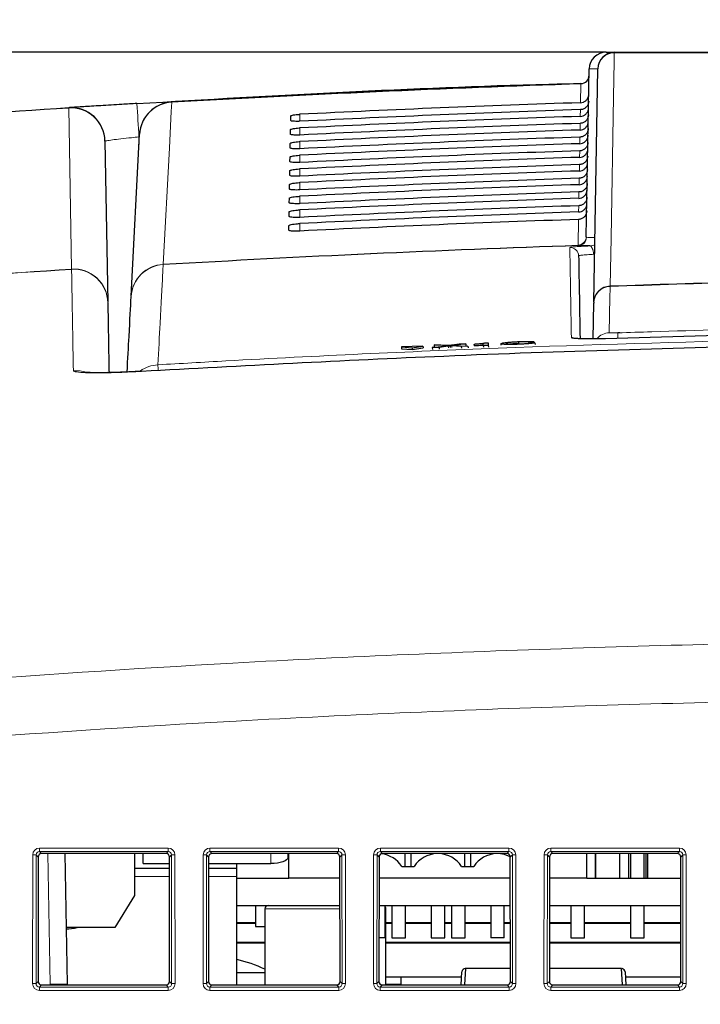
# Paper-space layout 'Blatt3' of a CAD drawing. Header units: millimetres. Extents: x 5 to 418, y 2 to 292.
# Tile 13 of 28: x 167 to 194, y 211 to 250. Entities that reach past the tile are written whole.
import ezdxf

# ---------------------------------------------------------------- set-up
doc = ezdxf.new("R2010")
doc.units = ezdxf.units.MM
doc.layers.add('SLD-0', color=7, linetype='Continuous')
doc.styles.add('SLDTEXTSTYLE1', font='TXT', dxfattribs={"width": 0.605})
doc.dimstyles.new('SLDDIMSTYLE3', dxfattribs={"dimtxt": 3.5, "dimasz": 3.302, "dimexe": 0, "dimexo": 0.0625, "dimgap": 0.875, "dimtad": 1, "dimlfac": 1.5, "dimrnd": 1e-09, "dimzin": 12, "dimdsep": 46, "dimtxsty": 'SLDTEXTSTYLE1', "dimsah": 1, "dimcen": 0.09, "dimadec": 0, "dimazin": 3, "dimtfac": 1, "dimtofl": 0, "dimtmove": 0, "dimatfit": 3, "dimfxl": 1, "dimfrac": 2, "dimtolj": 1, "dimtzin": 12, "dimarcsym": 0})

# ---------------------------------------------------------------- blocks, each defined once
blk = doc.blocks.new('_D_15')
at = {"layer": 'SLD-0', "color": 7}
for p, q in [((189.984, 248.694), (106.375, 248.694)), ((107.375, 128.76), (107.375, 248.694)), ((138.662, 128.76), (106.375, 128.76))]:
    blk.add_line(p, q, dxfattribs=at)
for points in [[(107.375, 248.694), (106.867, 245.392), (107.883, 245.392)], [(107.375, 128.76), (107.883, 132.062), (106.867, 132.062)]]:
    blk.add_solid(points, dxfattribs=at)
at = {"layer": 'SLD-0', "color": 7, "insert": (102.864, 182.711), "char_height": 3.5, "attachment_point": 1, "rotation": 90, "style": 'SLDTEXTSTYLE1'}
blk.add_mtext('179,9', dxfattribs=at)
blk = doc.blocks.new('_D_16')
at = {"layer": 'SLD-0', "color": 7}
for p, q in [((135.329, 131.427), (135.329, 266.667)), ((325.329, 131.427), (325.329, 266.667)), ((135.329, 265.667), (325.329, 265.667))]:
    blk.add_line(p, q, dxfattribs=at)
for points in [[(135.329, 265.667), (138.631, 265.159), (138.631, 266.175)], [(325.329, 265.667), (322.027, 266.175), (322.027, 265.159)]]:
    blk.add_solid(points, dxfattribs=at)
at = {"layer": 'SLD-0', "color": 7, "insert": (226.318, 270.178), "char_height": 3.5, "attachment_point": 1, "style": 'SLDTEXTSTYLE1'}
blk.add_mtext('285', dxfattribs=at)

psp = doc.layouts.new('Blatt3')

# ---------------------------------------------------------------- linework, layer by layer
at = {"color": 7, "linetype": 'Continuous', "lineweight": 25}
for p, q in [((189.9838, 248.6937), (190.3181, 248.6937)), ((189.2026, 241.4678), (189.3173, 248.0386)), ((189.4922, 238.9109), (189.6516, 248.0386)), ((177.6386, 246.0184), (177.6417, 246.1972)), ((171.396, 239.1392), (171.7284, 245.4811)), ((177.6292, 245.4821), (177.6324, 245.6609)), ((170.3722, 245.214), (170.4822, 238.9088)), ((177.6199, 244.9457), (177.623, 245.1245)), ((177.6105, 244.4094), (177.6136, 244.5882)), ((177.6011, 243.873), (177.6043, 244.0518)), ((177.5918, 243.3366), (177.5949, 243.5154)), ((177.5824, 242.8003), (177.5855, 242.9791)), ((177.5731, 242.2639), (177.5762, 242.4427)), ((177.5637, 241.7275), (177.5668, 241.9063)), ((189.4671, 237.4695), (189.4915, 238.868)), ((189.4922, 238.9109), (189.4915, 238.868)), ((190.5169, 237.7111), (190.4369, 237.7077)), ((182.813, 237.188), (181.9669, 237.1547)), ((181.9669, 237.1547), (182.3915, 237.1227)), ((181.9669, 237.1547), (181.9695, 237.0883)), ((181.9695, 237.0883), (182.3942, 237.0562)), ((182.3915, 237.1227), (182.813, 237.188)), ((182.3915, 237.1227), (182.3942, 237.0562)), ((182.3942, 237.0562), (182.8156, 237.1215)), ((182.813, 237.188), (182.8156, 237.1215)), ((183.1776, 237.1292), (183.742, 237.2062)), ((183.4412, 237.1395), (183.1776, 237.1292)), ((183.1776, 237.1292), (183.1802, 237.0627)), ((183.2528, 237.2341), (183.513, 237.2444)), ((183.742, 237.2062), (183.2528, 237.2341)), ((183.2528, 237.2341), (183.2554, 237.1677)), ((183.265, 237.1671), (183.2554, 237.1677)), ((183.8025, 237.1888), (183.4412, 237.1395)), ((183.4412, 237.1395), (183.4438, 237.0738)), ((183.513, 237.2444), (183.7812, 237.2291)), ((183.8744, 237.1987), (183.877, 237.134)), ((184.3116, 237.1738), (183.9375, 237.1951)), ((183.9608, 237.2361), (184.2263, 237.2724)), ((184.4903, 237.2828), (184.0041, 237.2164)), ((184.0041, 237.2164), (184.5722, 237.184)), ((184.2263, 237.2724), (184.4903, 237.2828)), ((184.5722, 237.184), (184.3116, 237.1738)), ((184.3116, 237.1738), (184.3142, 237.1098)), ((184.4903, 237.2828), (184.4928, 237.2187)), ((184.5722, 237.184), (184.5747, 237.1203)), ((184.8162, 237.2581), (184.8158, 237.2701)), ((184.8162, 237.2581), (184.8187, 237.1945)), ((185.1719, 237.2076), (185.1693, 237.287)), ((185.3684, 237.2153), (185.1719, 237.2076)), ((185.1719, 237.2076), (185.1744, 237.1442)), ((185.2385, 237.3122), (185.365, 237.3172)), ((185.365, 237.3172), (185.3684, 237.2153)), ((185.365, 237.3172), (185.3675, 237.2535)), ((185.3684, 237.2153), (185.3709, 237.1519)), ((185.8577, 237.2863), (185.8602, 237.2225)), ((186.5519, 237.3534), (186.5545, 237.2883)), ((187.1534, 237.3592), (186.9375, 237.3476)), ((186.9779, 237.3146), (187.1941, 237.3198)), ((187.1534, 237.3592), (187.155, 237.3188)), ((187.1941, 237.3198), (187.1967, 237.2533)), ((167.7616, 217.1932), (167.757, 212.3208)), ((172.7625, 217.3262), (167.8949, 217.3262)), ((168.8056, 217.3262), (168.8948, 212.2154)), ((171.5287, 217.3262), (171.5287, 215.6901)), ((171.862, 216.9399), (171.862, 217.3262)), ((172.9003, 212.3208), (172.8958, 217.1932)), ((174.4283, 217.1932), (174.4237, 212.3208)), ((179.4292, 217.3262), (174.5615, 217.3262)), ((177.5287, 217.3262), (177.5287, 217.1679)), ((177.562, 216.3603), (177.562, 217.3262)), ((179.567, 212.3208), (179.5625, 217.1932)), ((181.0949, 217.1932), (181.0904, 212.3208)), ((186.0958, 217.3262), (181.2282, 217.3262)), ((182.112, 216.827), (182.112, 217.3262)), ((182.3454, 216.827), (182.3454, 217.3262)), ((184.4454, 216.827), (184.4454, 217.3262)), ((184.6787, 216.827), (184.6787, 217.3262)), ((186.2337, 212.3208), (186.2291, 217.1932)), ((187.7616, 217.1932), (187.757, 212.3208)), ((192.7625, 217.3262), (187.8949, 217.3262)), ((189.2287, 216.3603), (189.2287, 217.3262)), ((189.562, 217.3262), (189.562, 216.3603)), ((189.562, 216.3603), (189.562, 217.3262)), ((190.4954, 217.3262), (190.4954, 216.3603)), ((190.862, 216.3603), (190.862, 217.3262)), ((190.9287, 217.3262), (190.9287, 216.3603)), ((191.462, 216.3603), (191.462, 217.3262)), ((191.5287, 217.3262), (191.5287, 216.3603)), ((191.5954, 217.3262), (191.5954, 216.3603)), ((192.9003, 212.3208), (192.8958, 217.1932)), ((171.5287, 216.7603), (172.8962, 216.7603)), ((171.862, 216.9399), (172.896, 216.9399)), ((174.4279, 216.7603), (175.5287, 216.7603)), ((174.428, 216.9399), (176.862, 216.9399)), ((175.5287, 216.7603), (175.5287, 216.9399)), ((175.5287, 216.427), (175.5287, 216.7603)), ((181.984, 216.827), (182.4734, 216.827)), ((184.3173, 216.827), (184.8067, 216.827)), ((175.5287, 212.1875), (175.5287, 216.427)), ((175.5287, 216.3603), (177.562, 216.3603)), ((179.5632, 216.3603), (177.562, 216.3603)), ((186.2299, 216.3603), (181.0941, 216.3603)), ((189.2287, 216.3603), (187.7608, 216.3603)), ((189.2287, 216.3603), (192.8966, 216.3603)), ((171.5287, 215.6901), (170.7589, 214.4371)), ((175.5287, 215.2937), (179.5642, 215.2937)), ((176.262, 215.2937), (176.262, 214.4769)), ((176.6254, 215.1603), (176.6254, 212.1875)), ((181.0931, 215.2937), (186.2309, 215.2937)), ((181.3287, 214.027), (181.3287, 215.2937)), ((181.3654, 212.1875), (181.3654, 215.1603)), ((181.5954, 215.2937), (181.5954, 214.027)), ((182.1287, 214.027), (182.1287, 215.2937)), ((183.1287, 215.2937), (183.1287, 214.027)), ((183.662, 214.027), (183.662, 215.2937)), ((183.9287, 215.2937), (183.9287, 214.027)), ((184.462, 214.027), (184.462, 215.2937)), ((185.462, 215.2937), (185.462, 214.027)), ((185.9954, 214.027), (185.9954, 215.2937)), ((187.7598, 215.2937), (192.8976, 215.2937)), ((188.5954, 215.2937), (188.5954, 214.027)), ((189.1287, 214.027), (189.1287, 215.2937)), ((190.9287, 215.2937), (190.9287, 214.027)), ((191.462, 214.027), (191.462, 215.2937)), ((170.7589, 214.4371), (168.856, 214.4371)), ((175.5287, 214.627), (176.262, 214.627)), ((175.5287, 214.6107), (176.262, 214.6107)), ((176.262, 214.4769), (176.6254, 214.4769)), ((181.3654, 214.627), (181.5954, 214.627)), ((181.3654, 214.6107), (181.5954, 214.6107)), ((182.1287, 214.627), (183.1287, 214.627)), ((182.1287, 214.6107), (183.1287, 214.6107)), ((183.662, 214.627), (183.9287, 214.627)), ((183.662, 214.6107), (183.9287, 214.6107)), ((184.462, 214.627), (185.462, 214.627)), ((184.462, 214.6107), (185.462, 214.6107)), ((185.9954, 214.627), (186.2315, 214.627)), ((185.9954, 214.6107), (186.2315, 214.6107)), ((187.7592, 214.627), (188.5954, 214.627)), ((187.7592, 214.6107), (188.5954, 214.6107)), ((189.1287, 214.627), (190.9287, 214.627)), ((189.1287, 214.6107), (190.9287, 214.6107)), ((191.462, 214.627), (192.8982, 214.627)), ((191.462, 214.6107), (192.8982, 214.6107)), ((181.3287, 214.027), (181.092, 214.027)), ((181.5954, 214.027), (182.1287, 214.027)), ((183.1287, 214.027), (183.662, 214.027)), ((183.9287, 214.027), (184.462, 214.027)), ((185.9954, 214.027), (185.462, 214.027)), ((188.5954, 214.027), (189.1287, 214.027)), ((190.9287, 214.027), (191.462, 214.027)), ((176.6254, 213.8433), (175.5287, 213.8433)), ((176.6254, 213.827), (175.5287, 213.827)), ((186.2322, 213.8433), (181.3654, 213.8433)), ((186.2323, 213.827), (181.3654, 213.827)), ((192.8989, 213.827), (187.7584, 213.827)), ((192.8989, 213.8433), (187.7585, 213.8433)), ((184.4721, 212.827), (184.4395, 212.1875)), ((186.2332, 212.827), (184.4721, 212.827)), ((190.5853, 212.827), (187.7575, 212.827)), ((190.6179, 212.1875), (190.5853, 212.827)), ((176.6254, 212.6603), (175.5287, 212.6603)), ((184.3281, 212.4937), (181.3654, 212.4937)), ((181.9625, 212.1875), (181.9625, 212.4937)), ((184.3121, 212.1875), (184.339, 212.7006)), ((190.7184, 212.7006), (190.7453, 212.1875)), ((192.9002, 212.4937), (190.7293, 212.4937)), ((167.8901, 212.1875), (172.7673, 212.1875)), ((174.5567, 212.1875), (179.434, 212.1875)), ((181.2234, 212.1875), (186.1006, 212.1875)), ((187.8901, 212.1875), (192.7673, 212.1875))]:
    psp.add_line(p, q, dxfattribs=at)
at = {"color": 7, "linetype": 'Continuous', "lineweight": 18}
for p, q in [((188.9775, 246.7151), (188.9903, 247.4519)), ((188.9903, 247.4519), (188.9907, 247.4637)), ((189.2997, 247.0328), (189.2995, 247.0328)), ((172.9846, 246.7307), (172.9839, 246.7425)), ((169.0661, 240.2046), (168.9558, 246.5097)), ((177.9954, 245.9884), (177.9954, 246.2621)), ((188.9681, 246.1805), (188.9727, 246.4435)), ((188.9588, 245.646), (188.9634, 245.9065)), ((177.9954, 245.4513), (177.9954, 245.7275)), ((171.7024, 245.3766), (171.7076, 245.0835)), ((177.9954, 244.9141), (177.9954, 245.1929)), ((188.9495, 245.1114), (188.954, 245.3694)), ((188.9402, 244.5768), (188.9446, 244.8323)), ((177.9954, 244.377), (177.9954, 244.6582)), ((177.9954, 243.8399), (177.9954, 244.1236)), ((188.9309, 244.0423), (188.9353, 244.2953)), ((177.9954, 243.3027), (177.9954, 243.589)), ((188.9215, 243.5077), (188.9259, 243.7582)), ((188.9122, 242.9731), (188.9166, 243.2211)), ((177.9954, 242.7656), (177.9954, 243.0544)), ((177.9954, 242.2285), (177.9954, 242.5197)), ((188.9029, 242.4386), (188.9072, 242.684)), ((188.8803, 241.1434), (188.8978, 242.147)), ((177.9954, 241.6913), (177.9954, 241.9851)), ((189.2026, 241.4678), (189.2039, 241.4568)), ((189.2039, 241.4568), (189.2105, 241.4482)), ((188.8821, 241.1326), (188.8803, 241.1434)), ((188.8905, 241.1216), (188.8821, 241.1326)), ((169.0661, 240.2046), (169.0658, 240.1932)), ((172.649, 240.3774), (172.6508, 240.3888)), ((190.1346, 239.5213), (190.1361, 239.5428)), ((183.8025, 237.1888), (183.8051, 237.124)), ((183.9375, 237.1951), (183.9401, 237.1305)), ((167.8143, 217.5423), (172.843, 217.5423)), ((167.8143, 217.5423), (167.8143, 217.4068)), ((172.843, 217.4068), (167.8143, 217.4068)), ((167.8143, 217.4068), (167.8949, 217.3262)), ((172.7625, 217.3262), (172.843, 217.4068)), ((172.843, 217.5423), (172.843, 217.4068)), ((174.481, 217.5423), (179.5097, 217.5423)), ((174.481, 217.5423), (174.481, 217.4068)), ((179.5097, 217.4068), (174.481, 217.4068)), ((174.481, 217.4068), (174.5615, 217.3262)), ((179.4292, 217.3262), (179.5097, 217.4068)), ((179.5097, 217.5423), (179.5097, 217.4068)), ((181.1477, 217.5423), (186.1764, 217.5423)), ((181.1477, 217.5423), (181.1477, 217.4068)), ((186.1764, 217.4068), (181.1477, 217.4068)), ((181.1477, 217.4068), (181.2282, 217.3262)), ((186.0958, 217.3262), (186.1764, 217.4068)), ((186.1764, 217.5423), (186.1764, 217.4068)), ((187.8143, 217.5423), (192.843, 217.5423)), ((187.8143, 217.5423), (187.8143, 217.4068)), ((192.843, 217.4068), (187.8143, 217.4068)), ((187.8143, 217.4068), (187.8949, 217.3262)), ((192.7625, 217.3262), (192.843, 217.4068)), ((192.843, 217.5423), (192.843, 217.4068)), ((167.5431, 212.2424), (167.5478, 217.2762)), ((167.6809, 217.2739), (167.6762, 212.24)), ((167.7616, 217.1932), (167.6809, 217.2739)), ((168.2282, 212.2154), (168.139, 217.3262)), ((172.9764, 217.2739), (172.8958, 217.1932)), ((172.9811, 212.24), (172.9764, 217.2739)), ((173.1096, 217.2762), (173.1143, 212.2424)), ((174.2098, 212.2424), (174.2145, 217.2762)), ((174.3476, 217.2739), (174.3429, 212.24)), ((174.4283, 217.1932), (174.3476, 217.2739)), ((176.862, 216.9399), (176.862, 217.3262)), ((179.6431, 217.2739), (179.5625, 217.1932)), ((179.6478, 212.24), (179.6431, 217.2739)), ((179.7762, 217.2762), (179.7809, 212.2424)), ((180.8764, 212.2424), (180.8811, 217.2762)), ((181.0143, 217.2739), (181.0096, 212.24)), ((181.0949, 217.1932), (181.0143, 217.2739)), ((186.3098, 217.2739), (186.2291, 217.1932)), ((186.3145, 212.24), (186.3098, 217.2739)), ((186.4429, 217.2762), (186.4476, 212.2424)), ((187.5431, 212.2424), (187.5478, 217.2762)), ((187.6809, 217.2739), (187.6762, 212.24)), ((187.7616, 217.1932), (187.6809, 217.2739)), ((192.9764, 217.2739), (192.8958, 217.1932)), ((192.9811, 212.24), (192.9764, 217.2739)), ((193.1096, 217.2762), (193.1143, 212.2424)), ((171.5287, 216.427), (172.8965, 216.427)), ((174.4275, 216.427), (175.5287, 216.427)), ((176.6254, 215.1603), (179.5643, 215.1603)), ((181.3287, 215.1603), (181.3654, 215.1603)), ((167.6762, 212.24), (167.757, 212.3208)), ((167.8901, 212.1875), (167.8091, 212.1066)), ((167.8091, 212.1066), (167.8091, 211.9758)), ((167.8091, 212.1066), (172.8482, 212.1066)), ((172.8482, 211.9758), (167.8091, 211.9758)), ((172.8482, 212.1066), (172.7673, 212.1875)), ((172.8482, 212.1066), (172.8482, 211.9758)), ((172.9003, 212.3208), (172.9811, 212.24)), ((174.3429, 212.24), (174.4237, 212.3208)), ((174.5567, 212.1875), (174.4758, 212.1066)), ((174.4758, 212.1066), (174.4758, 211.9758)), ((174.4758, 212.1066), (179.5149, 212.1066)), ((179.5149, 211.9758), (174.4758, 211.9758)), ((179.5149, 212.1066), (179.434, 212.1875)), ((179.5149, 212.1066), (179.5149, 211.9758)), ((179.567, 212.3208), (179.6478, 212.24)), ((181.0096, 212.24), (181.0904, 212.3208)), ((181.2234, 212.1875), (181.1425, 212.1066)), ((181.1425, 212.1066), (181.1425, 211.9758)), ((181.1425, 212.1066), (186.1816, 212.1066)), ((186.1816, 211.9758), (181.1425, 211.9758)), ((181.3654, 212.2154), (181.9625, 212.2154)), ((186.1816, 212.1066), (186.1006, 212.1875)), ((186.1816, 212.1066), (186.1816, 211.9758)), ((186.2337, 212.3208), (186.3145, 212.24)), ((187.6762, 212.24), (187.757, 212.3208)), ((187.8901, 212.1875), (187.8091, 212.1066)), ((187.8091, 212.1066), (187.8091, 211.9758)), ((187.8091, 212.1066), (192.8482, 212.1066)), ((192.8482, 211.9758), (187.8091, 211.9758)), ((192.8482, 212.1066), (192.7673, 212.1875)), ((192.8482, 212.1066), (192.8482, 211.9758)), ((192.9003, 212.3208), (192.9811, 212.24))]:
    psp.add_line(p, q, dxfattribs=at)
at = {"color": 7, "linetype": 'Continuous', "lineweight": 18, "flags": 128}
for points in [[(190.2959, 248.6706), (190.2899, 248.3251), (190.2657, 246.9432), (190.1689, 241.4155), (190.1361, 239.5428)], [(172.9846, 246.7307), (172.9659, 246.3754), (172.8911, 244.9544), (172.6508, 240.3888)], [(168.9551, 246.5214), (168.9551, 246.5212), (168.9551, 246.5207), (168.9552, 246.5197), (168.9553, 246.5185), (168.9554, 246.5168), (168.9555, 246.5148), (168.9556, 246.5124), (168.9558, 246.5097)], [(189.4875, 240.7846), (189.482, 240.848), (189.4716, 240.9088), (189.4567, 240.9647), (189.4379, 241.0137), (189.4159, 241.0541), (189.3915, 241.0842), (189.3655, 241.1031), (189.3389, 241.1099)], [(190.1346, 239.5213), (190.1331, 239.4382), (190.1273, 239.1057), (190.1029, 237.7153)], [(169.571, 236.1818), (169.404, 236.2161), (169.1353, 236.2264)]]:
    psp.add_lwpolyline(points, dxfattribs=at)
at = {"color": 7, "linetype": 'Continuous', "lineweight": 25, "flags": 128}
for points in [[(177.5287, 217.1679), (177.5159, 217.1235), (177.4779, 217.0807), (177.4163, 217.0413), (177.3334, 217.0067), (177.2324, 216.9784), (177.1171, 216.9573), (176.9921, 216.9443), (176.862, 216.9399)], [(186.2284, 217.2069), (185.9992, 217.2932), (185.7693, 217.3262)]]:
    psp.add_lwpolyline(points, dxfattribs=at)
at = {"color": 7, "linetype": 'Continuous', "lineweight": 25}
for centre, radius, start, end in [((189.9838, 248.027), 0.6667, 90, 179), ((190.3181, 248.027), 0.6667, 90, 179), ((188.9796, 247.7969), 0.3333, 271.89151, 359), ((210.9954, -418.8397), 666.6667, 91.8915084, 93.2686177), ((173.0599, 245.4113), 1.3333, 93.26862, 177), ((169.039, 245.1907), 1.3333, 1, 93.6096), ((210.9954, -418.8397), 660.3314, 91.9183596, 93.3291212), ((210.9954, -351.3063), 591.1958, 87.9778569, 92.0221431), ((181.062, 216.227), 1.1, 33.05571, 83.45938), ((183.3954, 216.227), 1.1, 92.11803, 146.94429), ((183.3954, 216.227), 1.1, 33.05571, 87.88197), ((185.7287, 216.227), 1.1, 92.11803, 146.94429), ((176.7587, 215.1603), 0.1333, 90, 180), ((181.232, 215.1603), 0.1333, 0, 43.5302), ((168.8753, 216.0358), 1.6487, 269.36097, 284.15744), ((174.3287, 207.9852), 5.3333, 64.49277, 76.99712), ((184.4721, 212.6937), 0.1333, 91.72607, 177), ((190.5853, 212.6937), 0.1333, 3, 81.57922)]:
    psp.add_arc(centre, radius, start, end, dxfattribs=at)
at = {"color": 7, "linetype": 'Continuous', "lineweight": 18}
for centre, radius, start, end in [((190.3054, 248.0164), 0.6542, 90.83095, 178.05314), ((190.3274, 248.6625), 0.0325, 106.55634, 165.709), ((210.9954, -418.8397), 666.6549, 91.8915722, 93.2686177), ((188.9811, 247.7835), 0.3317, 271.59586, 358.76105), ((-144.1291, 227.0493), 316.3628, 3.321088, 3.558358), ((173.0522, 245.4066), 1.3259, 92.92279, 176.77859), ((169.0444, 245.1845), 1.3281, 1.27017, 93.82316), ((188.8709, 241.475), 0.3317, 271.62305, 358.7612), ((188.87, 241.4665), 0.3341, 272.07739, 358.3284), ((188.8772, 241.4547), 0.3333, 272.2748, 358.88583), ((210.9954, -418.8397), 660.3427, 91.9190537, 93.3289036), ((188.5685, 240.7165), 0.3333, 1.01182, 91.95839), ((169.1497, 238.8627), 1.3331, 1.00979, 93.60787), ((169.1544, 238.8794), 1.3281, 1.27011, 93.81381), ((172.726, 239.0466), 1.333, 93.31444, 176.99074), ((172.7198, 239.0647), 1.3258, 92.98217, 176.77889), ((210.9954, -351.3063), 591.2173, 87.9780764, 92.0219236), ((190.1573, 238.8558), 0.6659, 91.95675, 178.94807), ((190.1461, 238.8887), 0.6542, 90.87432, 178.05408), ((188.6301, 237.1876), 0.3339, 64.35013, 91.95167), ((190.1263, 237.0487), 0.6671, 92.00553, 139.79922), ((107.4151, 234.5922), 83.0797, 2.001397, 2.148115), ((172.5205, 235.1251), 1.3348, 93.32977, 124.93955), ((160.4227, 235.5316), 12.0559, 3.43439, 4.40533), ((167.5768, 215.1685), 2.108, 87.1686, 90.78892), ((173.0806, 215.1685), 2.108, 89.21108, 92.8314), ((174.2435, 215.1685), 2.108, 87.1686, 90.78892), ((179.7472, 215.1685), 2.108, 89.21108, 92.8314), ((180.9101, 215.1685), 2.108, 87.1686, 90.78892), ((186.4139, 215.1685), 2.108, 89.21108, 92.8314), ((187.5768, 215.1685), 2.108, 87.1686, 90.78892), ((193.0806, 215.1685), 2.108, 89.21108, 92.8314), ((167.5721, 210.1346), 2.108, 87.1686, 90.78892), ((168.5615, 202.6637), 9.5575, 88.00162, 91.99838), ((173.0853, 210.1346), 2.108, 89.21108, 92.8314), ((174.2388, 210.1346), 2.108, 87.1686, 90.78892), ((179.7519, 210.1346), 2.108, 89.21108, 92.8314), ((180.9055, 210.1346), 2.108, 87.1686, 90.78892), ((186.4186, 210.1346), 2.108, 89.21108, 92.8314), ((187.5721, 210.1346), 2.108, 87.1686, 90.78892), ((193.0853, 210.1346), 2.108, 89.21108, 92.8314)]:
    psp.add_arc(centre, radius, start, end, dxfattribs=at)
for centre, major_axis, ratio, start_param, end_param in [((190.6506, 248.027), (1.3333, -0.0116), 0.0087242, 2.4177125, 3.1415165), ((167.8148, 217.2755), (0.2281, -0.1391), 0.9979697, 2.1193103, 3.6873675), ((167.8148, 217.2731), (0.1074, -0.0805), 0.9934233, 2.2143373, 3.7823946), ((172.8426, 217.2755), (0.2281, 0.1391), 0.9979697, 5.7374104, 7.3054677), ((172.8426, 217.2731), (0.1074, 0.0805), 0.9934233, 5.6423834, 7.2104406), ((174.4815, 217.2755), (0.2281, -0.1391), 0.9979697, 2.1193103, 3.6873675), ((174.4815, 217.2731), (0.1074, -0.0805), 0.9934233, 2.2143373, 3.7823946), ((179.5092, 217.2755), (0.2281, 0.1391), 0.9979697, 5.7374104, 7.3054677), ((179.5092, 217.2731), (0.1074, 0.0805), 0.9934233, 5.6423834, 7.2104406), ((181.1482, 217.2755), (0.2281, -0.1391), 0.9979697, 2.1193103, 3.6873675), ((181.1482, 217.2731), (0.1074, -0.0805), 0.9934233, 2.2143373, 3.7823946), ((186.1759, 217.2755), (0.2281, 0.1391), 0.9979697, 5.7374104, 7.3054677), ((186.1759, 217.2731), (0.1074, 0.0805), 0.9934233, 5.6423834, 7.2104406), ((187.8148, 217.2755), (0.2281, -0.1391), 0.9979697, 2.1193103, 3.6873675), ((187.8148, 217.2731), (0.1074, -0.0805), 0.9934233, 2.2143373, 3.7823946), ((192.8426, 217.2755), (0.2281, 0.1391), 0.9979697, 5.7374104, 7.3054677), ((192.8426, 217.2731), (0.1074, 0.0805), 0.9934233, 5.6423834, 7.2104406), ((167.8101, 212.2431), (0.1644, 0.2112), 0.9962181, 2.2330373, 3.8010946), ((167.8101, 212.2407), (0.0862, 0.1035), 0.9898381, 2.2656086, 3.8336659), ((172.8472, 212.2431), (-0.1644, 0.2112), 0.9962181, 2.4820908, 4.050148), ((172.8472, 212.2407), (-0.0862, 0.1035), 0.9898381, 2.4495195, 4.0175767), ((174.4768, 212.2431), (0.1644, 0.2112), 0.9962181, 2.2330373, 3.8010946), ((174.4768, 212.2407), (0.0862, 0.1035), 0.9898381, 2.2656086, 3.8336659), ((179.5139, 212.2431), (-0.1644, 0.2112), 0.9962181, 2.4820908, 4.050148), ((179.5139, 212.2407), (-0.0862, 0.1035), 0.9898381, 2.4495195, 4.0175767), ((181.1435, 212.2431), (0.1644, 0.2112), 0.9962181, 2.2330373, 3.8010946), ((181.1435, 212.2407), (0.0862, 0.1035), 0.9898381, 2.2656086, 3.8336659), ((186.1806, 212.2431), (-0.1644, 0.2112), 0.9962181, 2.4820908, 4.050148), ((186.1806, 212.2407), (-0.0862, 0.1035), 0.9898381, 2.4495195, 4.0175767), ((187.8101, 212.2431), (0.1644, 0.2112), 0.9962181, 2.2330373, 3.8010946), ((187.8101, 212.2407), (0.0862, 0.1035), 0.9898381, 2.2656086, 3.8336659), ((192.8472, 212.2431), (-0.1644, 0.2112), 0.9962181, 2.4820908, 4.050148), ((192.8472, 212.2407), (-0.0862, 0.1035), 0.9898381, 2.4495195, 4.0175767)]:
    psp.add_ellipse(centre, major_axis=major_axis, ratio=ratio, start_param=start_param, end_param=end_param, dxfattribs=at)
at = {"color": 7, "linetype": 'Continuous', "lineweight": 25}
for centre, major_axis, ratio, start_param, end_param in [((210.9954, -420.3986), (0, 667.4769), 0.9999973, 0.0329928, 0.0494602), ((210.9954, -417.2887), (0, 664.0975), 0.9999973, 0.0331679, 0.0497121), ((210.9954, -420.3973), (0, 666.9417), 0.9999973, 0.0330333, 0.0494999), ((210.9954, -417.2899), (0, 663.5622), 0.9999973, 0.0332088, 0.0497522), ((210.9954, -420.3961), (0, 666.4065), 0.9999973, 0.0330738, 0.0495397), ((210.9954, -417.2912), (0, 663.027), 0.9999973, 0.0332497, 0.0497924), ((210.9954, -420.3948), (0, 665.8713), 0.9999973, 0.0331144, 0.0495796), ((210.9954, -417.2924), (0, 662.4918), 0.9999973, 0.0332907, 0.0498327), ((210.9954, -420.3936), (0, 665.3361), 0.9999973, 0.0331551, 0.0496195), ((210.9954, -417.2937), (0, 661.9566), 0.9999973, 0.0333318, 0.049873), ((210.9954, -420.3923), (0, 664.8009), 0.9999973, 0.0331958, 0.0496595), ((210.9954, -417.2949), (0, 661.4214), 0.9999973, 0.033373, 0.0499134), ((210.9954, -420.3911), (0, 664.2657), 0.9999973, 0.0332366, 0.0496995), ((210.9954, -417.2962), (0, 660.8862), 0.9999973, 0.0334142, 0.0499539), ((210.9954, -420.3898), (0, 663.7304), 0.9999973, 0.0332775, 0.0497396), ((210.9954, -417.2974), (0, 660.351), 0.9999973, 0.0334555, 0.0499944), ((210.9954, -420.3886), (0, 663.1952), 0.9999973, 0.0333184, 0.0497798), ((210.9954, -417.2987), (0, 659.8157), 0.9999973, 0.0334968, 0.050035), ((167.8951, 217.1929), (0.1141, -0.0696), 0.9979697, 2.1193103, 3.6873675), ((172.7623, 217.1929), (0.1141, 0.0696), 0.9979697, 5.7374104, 7.3054677), ((174.5618, 217.1929), (0.1141, -0.0696), 0.9979697, 2.1193103, 3.6873675), ((179.4289, 217.1929), (0.1141, 0.0696), 0.9979697, 5.7374104, 7.3054677), ((181.2284, 217.1929), (0.1141, -0.0696), 0.9979697, 2.1193103, 3.6873675), ((186.0956, 217.1929), (0.1141, 0.0696), 0.9979697, 5.7374104, 7.3054677), ((187.8951, 217.1929), (0.1141, -0.0696), 0.9979697, 2.1193103, 3.6873675), ((192.7623, 217.1929), (0.1141, 0.0696), 0.9979697, 5.7374104, 7.3054677), ((167.8906, 212.3211), (0.0822, 0.1056), 0.9962181, 2.2330373, 3.8010946), ((172.7668, 212.3211), (-0.0822, 0.1056), 0.9962181, 2.4820908, 4.050148), ((174.5572, 212.3211), (0.0822, 0.1056), 0.9962181, 2.2330373, 3.8010946), ((179.4335, 212.3211), (-0.0822, 0.1056), 0.9962181, 2.4820908, 4.050148), ((181.2239, 212.3211), (0.0822, 0.1056), 0.9962181, 2.2330373, 3.8010946), ((186.1001, 212.3211), (-0.0822, 0.1056), 0.9962181, 2.4820908, 4.050148), ((187.8906, 212.3211), (0.0822, 0.1056), 0.9962181, 2.2330373, 3.8010946), ((192.7668, 212.3211), (-0.0822, 0.1056), 0.9962181, 2.4820908, 4.050148)]:
    psp.add_ellipse(centre, major_axis=major_axis, ratio=ratio, start_param=start_param, end_param=end_param, dxfattribs=at)
at = {"color": 7, "linetype": 'Continuous', "lineweight": 18}
for points, knots in [([(231.6948, 248.6706), (228.2741, 248.6707), (221.4329, 248.6709), (213.3864, 248.671), (206.4634, 248.6709), (200.6608, 248.6709), (194.8837, 248.6707), (191.4368, 248.6706), (190.2959, 248.6706)], [0, 0, 0, 0, 0.2486467, 0.497289, 0.5811431, 0.7490357, 0.9169292, 1, 1, 1, 1]), ([(170.3722, 245.214), (170.3868, 245.2182), (170.4162, 245.2266), (170.6455, 245.2584), (170.983, 245.2995), (171.357, 245.3412), (171.6044, 245.3666), (171.7024, 245.3766)], [0, 0, 0, 0, 0.21427, 0.4287754, 0.6436592, 0.858804, 1, 1, 1, 1]), ([(189.2105, 241.4482), (189.239, 241.4438), (189.2897, 241.4359), (189.4611, 241.4355), (189.5363, 241.4354)], [0, 0, 0, 0, 0.560985, 1, 1, 1, 1]), ([(188.5572, 241.0496), (188.5718, 241.0544), (188.6012, 241.0639), (188.8317, 241.0829), (189.1008, 241.0987), (189.2867, 241.1075), (189.3389, 241.1099)], [0, 0, 0, 0, 0.2949123, 0.5898446, 0.8848018, 1, 1, 1, 1]), ([(188.6187, 237.5213), (188.6185, 237.5357), (188.6172, 237.6076), (188.612, 237.9056), (188.5923, 239.0365), (188.5718, 240.211), (188.5606, 240.852), (188.5572, 241.0496)], [0, 0, 0, 0, 0.0088087, 0.0440433, 0.1849823, 0.7487663, 1, 1, 1, 1]), ([(189.3389, 241.1099), (189.3764, 241.1132), (189.4428, 241.119), (189.5044, 241.1381), (189.5313, 241.1464)], [0, 0, 0, 0, 0.5638041, 1, 1, 1, 1]), ([(189.4875, 240.7846), (189.4484, 240.7823), (189.309, 240.7739), (189.1074, 240.7582), (188.9347, 240.7385), (188.9127, 240.7278), (188.9018, 240.7224)], [0, 0, 0, 0, 0.1151457, 0.4100518, 0.7050246, 1, 1, 1, 1]), ([(169.0658, 240.1932), (166.4659, 240.022), (160.8027, 239.649), (155.1476, 239.1673), (152.0887, 238.9068)], [0, 0, 0, 0, 0.4590772, 1, 1, 1, 1]), ([(152.091, 238.9183), (155.1489, 239.1788), (160.8033, 239.6604), (166.4659, 240.0333), (169.0661, 240.2046)], [0, 0, 0, 0, 0.5408011, 1, 1, 1, 1]), ([(169.1353, 236.2264), (169.1251, 236.8086), (169.1047, 237.9731), (169.081, 239.3224), (169.0711, 239.8915), (169.0658, 240.1932)], [0, 0, 0, 0, 0.3196707, 0.6394063, 1, 1, 1, 1]), ([(172.649, 240.3774), (172.6477, 240.3526), (172.6411, 240.2287), (172.6102, 239.6396), (172.5498, 238.4905), (172.4726, 237.0216), (172.4429, 236.4577)], [0, 0, 0, 0, 0.03228756, 0.16143818, 0.67806661, 1, 1, 1, 1]), ([(190.4364, 237.7062), (190.8806, 237.7214), (193.1016, 237.7974), (196.6815, 237.8992), (199.8178, 237.958), (201.1766, 237.9834)], [0, 0, 0, 0, 0.1241023, 0.6205161, 1, 1, 1, 1]), ([(172.4429, 236.4577), (173.3303, 236.5089), (177.7675, 236.7651), (189.316, 237.3025), (207.1017, 237.6913), (228.3777, 237.5095), (242.5166, 236.807), (249.5478, 236.4577)], [0, 0, 0, 0, 0.03456624, 0.17283554, 0.44954959, 0.72626364, 1, 1, 1, 1]), ([(189.9517, 237.4783), (189.8017, 237.4745), (189.5019, 237.4668), (189.1024, 237.4687), (188.8009, 237.4807), (188.6416, 237.4997), (188.6252, 237.5152), (188.6187, 237.5213)], [0, 0, 0, 0, 0.2149218, 0.4298257, 0.6447637, 0.8597292, 1, 1, 1, 1]), ([(190.1029, 237.7153), (190.1066, 237.7131), (190.1139, 237.7087), (190.1713, 237.7045), (190.2558, 237.7028), (190.3496, 237.7036), (190.4116, 237.7055), (190.4364, 237.7062)], [0, 0, 0, 0, 0.2147505, 0.4295793, 0.6438148, 0.8575512, 1, 1, 1, 1]), ([(169.1353, 236.2264), (169.1487, 236.2133), (169.1823, 236.1806), (169.5045, 236.1477), (170.1086, 236.1371), (170.9084, 236.153), (171.5077, 236.1842), (171.8074, 236.1998)], [0, 0, 0, 0, 0.1425574, 0.3566686, 0.5708961, 0.785425, 1, 1, 1, 1]), ([(151.8094, 223.1017), (159.662, 223.7246), (172.075, 224.7091), (189.0874, 225.419), (202.8072, 225.7344), (216.531, 225.7607), (230.2525, 225.5066), (243.9658, 224.9692), (253.0989, 224.4221), (257.662, 224.1012), (257.662, 224.1012)], [0, 0, 0, 0, 0.2229873, 0.3524885, 0.4819898, 0.611491, 0.7409922, 0.870496, 0.9999996, 1, 1, 1, 1]), ([(257.5001, 221.8354), (252.9509, 222.128), (243.8525, 222.7132), (230.1856, 223.2327), (216.512, 223.4902), (202.8355, 223.4628), (189.1632, 223.1489), (172.2099, 222.4412), (159.84, 221.4601), (152.0147, 220.8394)], [0, 0, 0, 0, 0.1295027, 0.2590054, 0.3885077, 0.51801, 0.6475123, 0.7770145, 1, 1, 1, 1])]:
    psp.add_open_spline(points, degree=3, knots=knots, dxfattribs=at)
at = {"color": 7, "linetype": 'Continuous', "lineweight": 25}
for points, knots in [([(190.3181, 248.6937), (193.765, 248.6937), (200.673, 248.6937), (211.0554, 248.6937), (221.4144, 248.6937), (228.2485, 248.6937), (231.6726, 248.6937)], [0, 0, 0, 0, 0.2508222, 0.5026819, 0.7508343, 1, 1, 1, 1]), ([(171.6238, 246.6844), (176.9923, 246.9965), (182.7891, 247.3336), (188.5932, 247.4605), (189.0222, 247.4699)], [0, 0, 0, 0, 0.92610091, 1, 1, 1, 1]), ([(188.9775, 246.7151), (189.0146, 246.72), (189.089, 246.7298), (189.1865, 246.7904), (189.2593, 246.8772), (189.2929, 246.9639), (189.298, 247.017), (189.2995, 247.0328)], [0, 0, 0, 0, 0.225254, 0.4504807, 0.6764687, 0.9039241, 1, 1, 1, 1]), ([(171.6238, 246.6844), (171.4272, 246.6727), (170.9313, 246.6433), (170.1809, 246.5977), (169.5038, 246.5559), (169.0436, 246.527), (168.9846, 246.5233), (168.9551, 246.5214)], [0, 0, 0, 0, 0.1412667, 0.3563819, 0.5711623, 0.7856219, 1, 1, 1, 1]), ([(189.2952, 246.7746), (189.2908, 246.7365), (189.282, 246.6602), (189.2217, 246.5595), (189.1345, 246.4847), (189.0456, 246.4495), (188.9905, 246.445), (188.9727, 246.4435)], [0, 0, 0, 0, 0.2249122, 0.4498651, 0.6736204, 0.8949376, 1, 1, 1, 1]), ([(152.2016, 245.2519), (155.2233, 245.5089), (160.804, 245.9836), (166.3926, 246.3523), (168.9551, 246.5214)], [0, 0, 0, 0, 0.5414736, 1, 1, 1, 1]), ([(168.9558, 246.5097), (166.3933, 246.3406), (160.8052, 245.9719), (155.2249, 245.4973), (152.2035, 245.2404)], [0, 0, 0, 0, 0.458552, 1, 1, 1, 1]), ([(177.6417, 246.1972), (177.6424, 246.1994), (177.6448, 246.2069), (177.675, 246.2209), (177.748, 246.2376), (177.8498, 246.2517), (177.9378, 246.2591), (177.9865, 246.2616), (177.9954, 246.2621)], [0, 0, 0, 0, 0.0850535, 0.30199052, 0.51961151, 0.73676938, 0.95223374, 1, 1, 1, 1]), ([(188.9681, 246.1805), (189.0053, 246.1854), (189.0796, 246.1953), (189.1772, 246.2558), (189.2499, 246.3427), (189.2851, 246.4331), (189.2892, 246.4903), (189.2906, 246.5101)], [0, 0, 0, 0, 0.2200079, 0.4399891, 0.6607138, 0.8828719, 1, 1, 1, 1]), ([(177.9954, 245.9884), (177.98, 245.9877), (177.9251, 245.9853), (177.8329, 245.9846), (177.7352, 245.9892), (177.6666, 245.999), (177.6406, 246.0098), (177.639, 246.0168), (177.6386, 246.0184)], [0, 0, 0, 0, 0.0819832, 0.2941466, 0.5056511, 0.7175519, 0.931033, 1, 1, 1, 1]), ([(188.9588, 245.646), (188.996, 245.6509), (189.0703, 245.6607), (189.1679, 245.7213), (189.2406, 245.8081), (189.2758, 245.8985), (189.2798, 245.9558), (189.2812, 245.9755)], [0, 0, 0, 0, 0.2200138, 0.4400009, 0.6607316, 0.8828958, 1, 1, 1, 1]), ([(189.2858, 246.2376), (189.2814, 246.1994), (189.2726, 246.1231), (189.2123, 246.0224), (189.1251, 245.9476), (189.0362, 245.9125), (188.9811, 245.9079), (188.9634, 245.9065)], [0, 0, 0, 0, 0.2249182, 0.4498771, 0.6736383, 0.8949613, 1, 1, 1, 1]), ([(177.9954, 245.4513), (177.979, 245.4505), (177.922, 245.448), (177.8268, 245.4474), (177.727, 245.4522), (177.6571, 245.4624), (177.6312, 245.4734), (177.6296, 245.4804), (177.6292, 245.4821)], [0, 0, 0, 0, 0.08535942, 0.29750523, 0.50900587, 0.7209231, 0.93443429, 1, 1, 1, 1]), ([(177.6324, 245.6609), (177.6331, 245.6631), (177.6357, 245.671), (177.6675, 245.6854), (177.7429, 245.7026), (177.8478, 245.717), (177.9376, 245.7244), (177.9869, 245.727), (177.9954, 245.7275)], [0, 0, 0, 0, 0.08853685, 0.30549419, 0.52312074, 0.74026227, 0.95569578, 1, 1, 1, 1]), ([(189.2764, 245.7005), (189.272, 245.6623), (189.2632, 245.586), (189.2029, 245.4853), (189.1157, 245.4106), (189.0269, 245.3754), (188.9717, 245.3709), (188.954, 245.3694)], [0, 0, 0, 0, 0.2249241, 0.449889, 0.6736562, 0.8949851, 1, 1, 1, 1]), ([(177.623, 245.1245), (177.6238, 245.1269), (177.6266, 245.1351), (177.6599, 245.15), (177.7379, 245.1675), (177.8458, 245.1823), (177.9374, 245.1898), (177.9874, 245.1924), (177.9954, 245.1929)], [0, 0, 0, 0, 0.0918409, 0.3088174, 0.5264491, 0.7435751, 0.9589796, 1, 1, 1, 1]), ([(189.2671, 245.1634), (189.2627, 245.1253), (189.2538, 245.049), (189.1936, 244.9482), (189.1064, 244.8735), (189.0175, 244.8383), (188.9624, 244.8338), (188.9446, 244.8323)], [0, 0, 0, 0, 0.2249301, 0.449901, 0.6736741, 0.8950089, 1, 1, 1, 1]), ([(188.9495, 245.1114), (188.9867, 245.1163), (189.061, 245.1261), (189.1586, 245.1867), (189.2313, 245.2736), (189.2665, 245.364), (189.2705, 245.4212), (189.2719, 245.441)], [0, 0, 0, 0, 0.2200197, 0.4400127, 0.6607494, 0.8829196, 1, 1, 1, 1]), ([(177.9954, 244.9141), (177.978, 244.9134), (177.9189, 244.9107), (177.8208, 244.9101), (177.7188, 244.9152), (177.6477, 244.9257), (177.6217, 244.937), (177.6202, 244.9441), (177.6199, 244.9457)], [0, 0, 0, 0, 0.0885636, 0.3006931, 0.5121907, 0.724124, 0.9376639, 1, 1, 1, 1]), ([(188.9402, 244.5768), (188.9774, 244.5818), (189.0517, 244.5916), (189.1492, 244.6521), (189.2219, 244.739), (189.2572, 244.8294), (189.2612, 244.8866), (189.2626, 244.9064)], [0, 0, 0, 0, 0.2200256, 0.4400245, 0.6607672, 0.8829435, 1, 1, 1, 1]), ([(177.9954, 244.377), (177.9769, 244.3762), (177.9157, 244.3735), (177.8148, 244.3729), (177.7106, 244.3782), (177.6382, 244.389), (177.6123, 244.4006), (177.6108, 244.4078), (177.6105, 244.4094)], [0, 0, 0, 0, 0.0916086, 0.3037232, 0.5152183, 0.7271671, 0.9407346, 1, 1, 1, 1]), ([(177.6136, 244.5882), (177.6145, 244.5907), (177.6175, 244.5992), (177.6524, 244.6145), (177.7328, 244.6325), (177.8438, 244.6476), (177.9372, 244.6552), (177.9878, 244.6578), (177.9954, 244.6582)], [0, 0, 0, 0, 0.09497923, 0.31197387, 0.5296104, 0.74672165, 0.96209856, 1, 1, 1, 1]), ([(188.9309, 244.0423), (188.968, 244.0472), (189.0424, 244.057), (189.1399, 244.1176), (189.2126, 244.2045), (189.2478, 244.2949), (189.2519, 244.3521), (189.2532, 244.3718)], [0, 0, 0, 0, 0.2200315, 0.4400364, 0.6607851, 0.8829674, 1, 1, 1, 1]), ([(189.2577, 244.6263), (189.2533, 244.5882), (189.2445, 244.5119), (189.1842, 244.4112), (189.097, 244.3364), (189.0081, 244.3013), (188.953, 244.2967), (188.9353, 244.2953)], [0, 0, 0, 0, 0.2249361, 0.4499129, 0.673692, 0.8950327, 1, 1, 1, 1]), ([(177.6043, 244.0518), (177.6052, 244.0545), (177.6084, 244.0632), (177.6449, 244.0791), (177.7277, 244.0975), (177.8418, 244.1128), (177.937, 244.1206), (177.9882, 244.1232), (177.9954, 244.1236)], [0, 0, 0, 0, 0.097964, 0.3149759, 0.5326169, 0.7497141, 0.965065, 1, 1, 1, 1]), ([(189.2483, 244.0893), (189.2439, 244.0511), (189.2351, 243.9748), (189.1748, 243.8741), (189.0876, 243.7993), (188.9987, 243.7642), (188.9436, 243.7596), (188.9259, 243.7582)], [0, 0, 0, 0, 0.2249421, 0.449925, 0.67371, 0.8950566, 1, 1, 1, 1]), ([(177.5949, 243.5154), (177.596, 243.5183), (177.5993, 243.5273), (177.6373, 243.5436), (177.7227, 243.5624), (177.8398, 243.5781), (177.9368, 243.5859), (177.9886, 243.5886), (177.9954, 243.589)], [0, 0, 0, 0, 0.1008064, 0.3178345, 0.5354797, 0.7525636, 0.9678898, 1, 1, 1, 1]), ([(177.9954, 243.8399), (177.9759, 243.839), (177.9126, 243.8362), (177.8088, 243.8357), (177.7024, 243.8412), (177.6288, 243.8524), (177.6028, 243.8642), (177.6014, 243.8715), (177.6011, 243.873)], [0, 0, 0, 0, 0.0945061, 0.3066068, 0.5181, 0.730064, 0.9436579, 1, 1, 1, 1]), ([(189.2389, 243.5522), (189.2345, 243.514), (189.2257, 243.4377), (189.1654, 243.337), (189.0782, 243.2623), (188.9894, 243.2271), (188.9343, 243.2226), (188.9166, 243.2211)], [0, 0, 0, 0, 0.2249481, 0.449937, 0.673728, 0.8950805, 1, 1, 1, 1]), ([(188.9215, 243.5077), (188.9587, 243.5126), (189.033, 243.5225), (189.1306, 243.583), (189.2033, 243.6699), (189.2385, 243.7603), (189.2425, 243.8175), (189.2439, 243.8372)], [0, 0, 0, 0, 0.2200375, 0.4400482, 0.660803, 0.8829914, 1, 1, 1, 1]), ([(177.9954, 243.3027), (177.9748, 243.3018), (177.9095, 243.299), (177.8028, 243.2985), (177.6943, 243.3042), (177.6193, 243.3157), (177.5934, 243.3277), (177.5921, 243.3352), (177.5918, 243.3366)], [0, 0, 0, 0, 0.09726656, 0.30935445, 0.52084616, 0.73282487, 0.94644412, 1, 1, 1, 1]), ([(188.9122, 242.9731), (188.9494, 242.9781), (189.0237, 242.9879), (189.1213, 243.0485), (189.194, 243.1354), (189.2292, 243.2257), (189.2332, 243.2829), (189.2346, 243.3027)], [0, 0, 0, 0, 0.2200434, 0.4400601, 0.6608209, 0.8830154, 1, 1, 1, 1]), ([(177.9954, 242.7656), (177.9738, 242.7647), (177.9063, 242.7617), (177.7968, 242.7613), (177.6861, 242.7672), (177.6099, 242.779), (177.5839, 242.7913), (177.5827, 242.7988), (177.5824, 242.8003)], [0, 0, 0, 0, 0.0998996, 0.3119756, 0.5234662, 0.7354592, 0.9491028, 1, 1, 1, 1]), ([(177.5855, 242.9791), (177.5867, 242.9821), (177.5902, 242.9914), (177.6298, 243.0082), (177.7176, 243.0274), (177.8378, 243.0434), (177.9366, 243.0513), (177.989, 243.054), (177.9954, 243.0544)], [0, 0, 0, 0, 0.1035163, 0.3205598, 0.538209, 0.7552801, 0.970583, 1, 1, 1, 1]), ([(189.2296, 243.0151), (189.2252, 242.977), (189.2163, 242.9007), (189.1561, 242.7999), (189.0689, 242.7252), (188.98, 242.69), (188.9249, 242.6855), (188.9072, 242.684)], [0, 0, 0, 0, 0.2249541, 0.449949, 0.673746, 0.8951044, 1, 1, 1, 1]), ([(177.5762, 242.4427), (177.5774, 242.4459), (177.5811, 242.4555), (177.6223, 242.4727), (177.7126, 242.4924), (177.8358, 242.5087), (177.9363, 242.5167), (177.9895, 242.5194), (177.9954, 242.5197)], [0, 0, 0, 0, 0.1061028, 0.323161, 0.5408139, 0.7578729, 0.9731535, 1, 1, 1, 1]), ([(189.2202, 242.478), (189.2158, 242.4399), (189.207, 242.3636), (189.1467, 242.2629), (189.0595, 242.1881), (188.9706, 242.153), (188.9155, 242.1484), (188.8978, 242.147)], [0, 0, 0, 0, 0.2249602, 0.4499611, 0.6737641, 0.8951284, 1, 1, 1, 1]), ([(188.9029, 242.4386), (188.9401, 242.4435), (189.0144, 242.4533), (189.112, 242.5139), (189.1846, 242.6008), (189.2198, 242.6912), (189.2239, 242.7484), (189.2253, 242.7681)], [0, 0, 0, 0, 0.22004937, 0.44007205, 0.66083888, 0.88303949, 1, 1, 1, 1]), ([(177.9954, 242.2285), (177.9727, 242.2275), (177.9032, 242.2245), (177.7908, 242.2241), (177.6779, 242.2302), (177.6005, 242.2424), (177.5745, 242.2549), (177.5733, 242.2625), (177.5731, 242.2639)], [0, 0, 0, 0, 0.1024138, 0.3144788, 0.5259687, 0.7379756, 0.9516424, 1, 1, 1, 1]), ([(177.9954, 241.6913), (177.9717, 241.6903), (177.9001, 241.6872), (177.7848, 241.6869), (177.6698, 241.6932), (177.5911, 241.7057), (177.5651, 241.7184), (177.5639, 241.7262), (177.5637, 241.7275)], [0, 0, 0, 0, 0.1048171, 0.3168719, 0.5283614, 0.7403818, 0.9540709, 1, 1, 1, 1]), ([(177.5668, 241.9063), (177.5681, 241.9096), (177.572, 241.9196), (177.6148, 241.9373), (177.7075, 241.9573), (177.8338, 241.974), (177.9361, 241.9821), (177.9899, 241.9848), (177.9954, 241.9851)], [0, 0, 0, 0, 0.1085743, 0.3256464, 0.5433028, 0.7603502, 0.9756098, 1, 1, 1, 1]), ([(189.3389, 241.1099), (189.2287, 241.1101), (188.9995, 241.1104), (188.9277, 241.1178), (188.8905, 241.1216)], [0, 0, 0, 0, 0.4810346, 1, 1, 1, 1]), ([(188.9018, 240.7224), (188.9089, 240.311), (188.9223, 239.5434), (188.947, 238.1327), (188.9584, 237.4781)], [0, 0, 0, 0, 0.5359368, 1, 1, 1, 1]), ([(171.2407, 236.175), (171.2666, 236.6699), (171.3367, 238.0061), (171.3724, 238.6875), (171.3949, 239.1166)], [0, 0, 0, 0, 0.3703492, 1, 1, 1, 1]), ([(170.4826, 238.8862), (170.488, 238.5799), (170.498, 238.0021), (170.5152, 237.0188), (170.5277, 236.3015), (170.5303, 236.1518)], [0, 0, 0, 0, 0.4715934, 0.8896667, 1, 1, 1, 1]), ([(205.8608, 237.7765), (205.2389, 237.7773), (199.9347, 237.7841), (194.6324, 237.6217), (189.9517, 237.4783)], [0, 0, 0, 0, 0.1172367, 1, 1, 1, 1]), ([(189.9516, 237.4792), (189.9452, 237.4789), (189.7802, 237.4727), (189.4511, 237.4677), (189.0594, 237.471), (188.8426, 237.4813), (188.75, 237.4931), (188.7499, 237.4931), (188.7498, 237.4931)], [0, 0, 0, 0, 0.0113943, 0.2906431, 0.5728067, 0.8094457, 0.9369982, 1, 1, 1, 1]), ([(250.1834, 236.2012), (246.2428, 236.4122), (237.7453, 236.8672), (224.677, 237.2533), (210.9898, 237.3976), (197.3053, 237.252), (184.2425, 236.8654), (175.7478, 236.4107), (171.8074, 236.1998)], [0, 0, 0, 0, 0.1509637, 0.3255339, 0.5001042, 0.674574, 0.8490439, 1, 1, 1, 1]), ([(183.7812, 237.2291), (183.7985, 237.228), (183.8225, 237.2266), (183.8521, 237.2245), (183.8581, 237.2232), (183.861, 237.2225)], [0, 0, 0, 0, 0.5612769, 0.7817626, 1, 1, 1, 1]), ([(183.8744, 237.1987), (183.8609, 237.1968), (183.8368, 237.1936), (183.813, 237.1903), (183.8025, 237.1888)], [0, 0, 0, 0, 0.56000161, 1, 1, 1, 1]), ([(183.861, 237.2225), (183.8796, 237.225), (183.9129, 237.2296), (183.9461, 237.2341), (183.9608, 237.2361)], [0, 0, 0, 0, 0.5599999, 1, 1, 1, 1]), ([(183.9375, 237.1951), (183.9257, 237.1958), (183.9046, 237.1969), (183.8836, 237.1982), (183.8744, 237.1987)], [0, 0, 0, 0, 0.5599998, 1, 1, 1, 1]), ([(184.8158, 237.2701), (184.9113, 237.2774), (185.0817, 237.2906), (185.1906, 237.3056), (185.2385, 237.3122)], [0, 0, 0, 0, 0.5604274, 1, 1, 1, 1]), ([(185.1693, 237.287), (185.1087, 237.2812), (185.0004, 237.271), (184.8725, 237.262), (184.8162, 237.2581)], [0, 0, 0, 0, 0.5596859, 1, 1, 1, 1]), ([(185.1719, 237.2205), (185.1113, 237.2148), (185.003, 237.2045), (184.8752, 237.1955), (184.8189, 237.1916)], [0, 0, 0, 0, 0.5596859, 1, 1, 1, 1]), ([(185.8577, 237.2863), (185.8657, 237.294), (185.8817, 237.3093), (186.0518, 237.334), (186.3022, 237.3537), (186.4753, 237.3616), (186.5619, 237.3656)], [0, 0, 0, 0, 0.2804925, 0.5595697, 0.7796153, 1, 1, 1, 1]), ([(186.5697, 237.2612), (186.4549, 237.2573), (186.2259, 237.2494), (185.9835, 237.2554), (185.8772, 237.2694), (185.8642, 237.2807), (185.8577, 237.2863)], [0, 0, 0, 0, 0.2799551, 0.5580876, 0.7789116, 1, 1, 1, 1]), ([(186.5519, 237.3534), (186.4977, 237.351), (186.3896, 237.3463), (186.2452, 237.3351), (186.0969, 237.3167), (186.0833, 237.3039), (186.0738, 237.2949)], [0, 0, 0, 0, 0.1872234, 0.3739058, 0.5607363, 1, 1, 1, 1]), ([(186.0738, 237.2949), (186.0783, 237.2896), (186.0872, 237.279), (186.1769, 237.2679), (186.355, 237.2661), (186.4843, 237.2702), (186.5491, 237.2722)], [0, 0, 0, 0, 0.281245, 0.5607156, 0.780138, 1, 1, 1, 1]), ([(186.5545, 237.2869), (186.4999, 237.2845), (186.3909, 237.2798), (186.253, 237.2687), (186.1621, 237.2594), (186.151, 237.2549), (186.1495, 237.2543)], [0, 0, 0, 0, 0.3178588, 0.6347989, 0.9519906, 1, 1, 1, 1]), ([(186.5491, 237.2722), (186.6079, 237.2749), (186.7256, 237.2803), (186.9045, 237.296), (186.9501, 237.3075), (186.9779, 237.3146)], [0, 0, 0, 0, 0.2807112, 0.5609046, 1, 1, 1, 1]), ([(186.9375, 237.3476), (186.9205, 237.3501), (186.8865, 237.3551), (186.7913, 237.3586), (186.671, 237.3576), (186.5916, 237.3548), (186.5519, 237.3534)], [0, 0, 0, 0, 0.2805533, 0.5597389, 0.7796538, 1, 1, 1, 1]), ([(186.5619, 237.3656), (186.637, 237.3681), (186.787, 237.3733), (186.9712, 237.3732), (187.0945, 237.368), (187.1338, 237.3621), (187.1534, 237.3592)], [0, 0, 0, 0, 0.2800806, 0.5594487, 0.7795488, 1, 1, 1, 1]), ([(187.1941, 237.3198), (187.1689, 237.3135), (187.1185, 237.3011), (186.9571, 237.2834), (186.7632, 237.2697), (186.6343, 237.2641), (186.5697, 237.2612)], [0, 0, 0, 0, 0.2802563, 0.5595462, 0.7795894, 1, 1, 1, 1]), ([(171.8076, 236.2037), (171.5846, 236.1916), (171.121, 236.1664), (170.4744, 236.1476), (169.9571, 236.1464), (169.6663, 236.155), (169.5448, 236.1685), (169.5583, 236.1662), (169.5608, 236.1658)], [0, 0, 0, 0, 0.2112673, 0.4392692, 0.6640823, 0.8465414, 0.9719913, 1, 1, 1, 1])]:
    psp.add_open_spline(points, degree=3, knots=knots, dxfattribs=at)

# ---------------------------------------------------------------- dimensions: what is measured, and where the dimension line sits
at = {"layer": 'SLD-0', "color": 7}
dim = psp.add_linear_dim(base=(325.3287, 265.6668), p1=(135.3287, 131.427), p2=(325.3287, 131.427), dimstyle='SLDDIMSTYLE3', dxfattribs=at)
dim.commit()
dim.dimension.update_dxf_attribs({"geometry": '_D_16', "text_midpoint": (230.3287, 265.6668), "dimtype": 160})
dim = psp.add_linear_dim(base=(107.3754, 248.6937), p1=(138.662, 128.7603), p2=(189.9838, 248.6937), angle=90, dimstyle='SLDDIMSTYLE3', dxfattribs=at)
dim.commit()
dim.dimension.update_dxf_attribs({"geometry": '_D_15', "text_midpoint": (107.3754, 188.727), "dimtype": 160})

doc.saveas('drawing.dxf')
